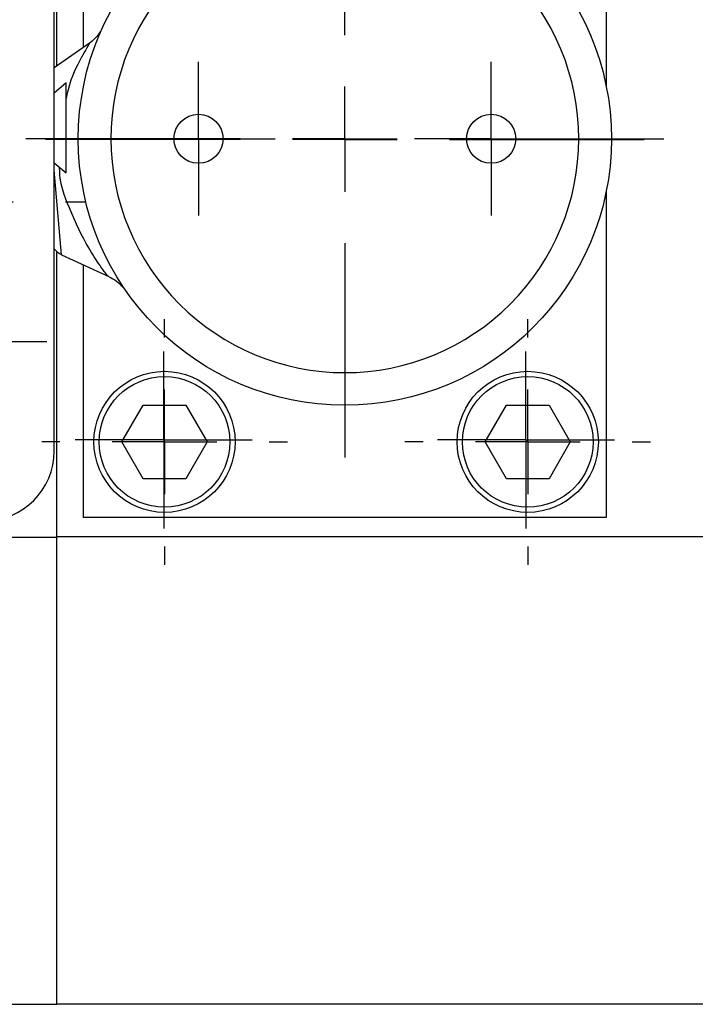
# Model space of a CAD drawing. Header units: inches. Extents: x 10.9 to 49.2, y 11.4 to 35.2.
# Tile 7 of 14: x 25.6 to 26.9, y 31.9 to 33.8. Entities that reach past the tile are written whole.
import ezdxf

# ---------------------------------------------------------------- set-up
doc = ezdxf.new("R2010")
doc.units = ezdxf.units.IN
doc.header["$LTSCALE"] = 4
doc.header["$MEASUREMENT"] = 0
doc.layers.add('SLD-0', color=179, linetype='Continuous')

# ---------------------------------------------------------------- blocks, each defined once
blk = doc.blocks.new('SW_CENTERMARKSYMBOL_41')
at = {"layer": 'SLD-0', "color": 0}
for p, q in [((0, 0.2), (0, 0.61)), ((0, 0), (0, 0.1)), ((-0.2, 0), (-0.61, 0)), ((0, 0), (-0.1, 0)), ((0, 0), (0, -0.1)), ((0, 0), (0.1, 0)), ((0.2, 0), (0.61, 0)), ((0, -0.2), (0, -0.61))]:
    blk.add_line(p, q, dxfattribs=at)
blk = doc.blocks.new('SW_CENTERMARKSYMBOL_44')
at = {"layer": 'SLD-0', "color": 0}
for p, q in [((0, 0.2), (0, 0.235)), ((0, 0), (0, 0.1)), ((-0.2, 0), (-0.235, 0)), ((0, 0), (-0.1, 0)), ((0, 0), (0, -0.1)), ((0, 0), (0.1, 0)), ((0.2, 0), (0.235, 0)), ((0, -0.2), (0, -0.235))]:
    blk.add_line(p, q, dxfattribs=at)
blk = doc.blocks.new('SW_CENTERMARKSYMBOL_45')
at = {"layer": 'SLD-0', "color": 0}
for p, q in [((0, 0.2), (0, 0.235)), ((0, 0), (0, 0.1)), ((-0.2, 0), (-0.235, 0)), ((0, 0), (-0.1, 0)), ((0, 0), (0, -0.1)), ((0, 0), (0.1, 0)), ((0.2, 0), (0.235, 0)), ((0, -0.2), (0, -0.235))]:
    blk.add_line(p, q, dxfattribs=at)
blk = doc.blocks.new('SW_CENTERMARKSYMBOL_46')
at = {"layer": 'SLD-0', "color": 0}
for p, q in [((0, 0.1), (0, 0.147)), ((0, 0), (0, 0.1)), ((-0.1, 0), (-0.147, 0)), ((0, 0), (-0.1, 0)), ((0, 0), (0, -0.1)), ((0, 0), (0.1, 0)), ((0.1, 0), (0.147, 0)), ((0, -0.1), (0, -0.147))]:
    blk.add_line(p, q, dxfattribs=at)
blk = doc.blocks.new('SW_CENTERMARKSYMBOL_47')
at = {"layer": 'SLD-0', "color": 0}
for p, q in [((0, 0.1), (0, 0.147)), ((0, 0), (0, 0.1)), ((-0.1, 0), (-0.147, 0)), ((0, 0), (-0.1, 0)), ((0, 0), (0, -0.1)), ((0, 0), (0.1, 0)), ((0.1, 0), (0.147, 0)), ((0, -0.1), (0, -0.147))]:
    blk.add_line(p, q, dxfattribs=at)
blk = doc.blocks.new('SW_CENTERMARKSYMBOL_51')
at = {"layer": 'SLD-0', "color": 0}
for p, q in [((0, 0.2), (0, 0.2378)), ((0, 0), (0, 0.1)), ((-0.2, 0), (-0.2378, 0)), ((0, 0), (-0.1, 0)), ((0, 0), (0, -0.1)), ((0, 0), (0.1, 0)), ((0.2, 0), (0.2378, 0)), ((0, -0.2), (0, -0.2378))]:
    blk.add_line(p, q, dxfattribs=at)
blk = doc.blocks.new('SW_CENTERMARKSYMBOL_54')
at = {"layer": 'SLD-0', "color": 0}
for p, q in [((0, 0.1), (0, 0.1787)), ((0, 0), (0, 0.1)), ((-0.1, 0), (-0.1787, 0)), ((0, 0), (-0.1, 0)), ((0, 0), (0, -0.1)), ((0, 0), (0.1, 0)), ((0.1, 0), (0.1787, 0)), ((0, -0.1), (0, -0.1787))]:
    blk.add_line(p, q, dxfattribs=at)
blk = doc.blocks.new('SW_CENTERMARKSYMBOL_55')
at = {"layer": 'SLD-0', "color": 0}
for p, q in [((0, 0.2), (0, 0.5724)), ((0, 0), (0, 0.1)), ((-0.2, 0), (-0.5724, 0)), ((0, 0), (-0.1, 0)), ((0, 0), (0, -0.1)), ((0, 0), (0.1, 0)), ((0.2, 0), (0.5724, 0)), ((0, -0.2), (0, -0.5724))]:
    blk.add_line(p, q, dxfattribs=at)
blk = doc.blocks.new('SW_CENTERMARKSYMBOL_56')
at = {"layer": 'SLD-0', "color": 0}
for p, q in [((0, 0.1), (0, 0.1693)), ((0, 0), (0, 0.1)), ((-0.1, 0), (-0.1693, 0)), ((0, 0), (-0.1, 0)), ((0, 0), (0, -0.1)), ((0, 0), (0.1, 0)), ((0.1, 0), (0.1693, 0)), ((0, -0.1), (0, -0.1693))]:
    blk.add_line(p, q, dxfattribs=at)
blk = doc.blocks.new('SW_CENTERMARKSYMBOL_57')
at = {"layer": 'SLD-0', "color": 0}
for p, q in [((0, 0.1), (0, 0.1693)), ((0, 0), (0, 0.1)), ((-0.1, 0), (-0.1693, 0)), ((0, 0), (-0.1, 0)), ((0, 0), (0, -0.1)), ((0, 0), (0.1, 0)), ((0.1, 0), (0.1693, 0)), ((0, -0.1), (0, -0.1693))]:
    blk.add_line(p, q, dxfattribs=at)

msp = doc.modelspace()

# ---------------------------------------------------------------- linework, layer by layer
at = {"color": 7, "linetype": 'Continuous', "lineweight": 25}
for p, q in [((25.677, 33.6861), (25.677, 34.3056)), ((25.7282, 33.722), (25.7282, 34.2721)), ((26.7282, 34.2721), (26.7282, 33.6476)), ((25.6723, 32.9497), (25.6723, 34.1662)), ((25.7396, 33.7299), (25.6723, 33.6828)), ((25.6951, 33.6538), (25.6723, 33.6344)), ((25.6723, 33.5012), (25.6951, 33.4818)), ((26.7282, 33.4466), (26.7282, 32.8221)), ((25.677, 32.7855), (25.677, 33.3315)), ((25.6864, 33.3253), (25.7764, 33.2834)), ((25.7282, 32.8221), (25.7282, 33.3058)), ((25.8018, 32.9671), (25.8425, 33.0376)), ((25.8425, 33.0376), (25.9239, 33.0376)), ((25.9239, 33.0376), (25.9646, 32.9671)), ((26.4968, 32.9671), (26.5375, 33.0376)), ((26.5375, 33.0376), (26.6189, 33.0376)), ((26.6189, 33.0376), (26.6596, 32.9671)), ((25.8425, 32.8966), (25.8018, 32.9671)), ((25.9646, 32.9671), (25.9239, 32.8966)), ((26.5375, 32.8966), (26.4968, 32.9671)), ((26.6596, 32.9671), (26.6189, 32.8966)), ((25.9239, 32.8966), (25.8425, 32.8966)), ((26.6189, 32.8966), (26.5375, 32.8966)), ((26.7282, 32.8221), (25.7282, 32.8221)), ((25.677, 32.7844), (20.9526, 32.7844)), ((27.4014, 32.7855), (25.677, 32.7855)), ((25.677, 32.3758), (25.677, 32.7855)), ((25.677, 31.8909), (25.677, 32.3758)), ((20.9526, 31.8909), (25.677, 31.8909)), ((25.677, 31.892), (27.4014, 31.892))]:
    msp.add_line(p, q, dxfattribs=at)
at = {"color": 8, "linetype": 'Continuous', "lineweight": 25}
msp.add_line((25.6864, 33.3253), (25.6723, 33.487), dxfattribs=at)
at = {"color": 7, "linetype": 'Continuous', "lineweight": 25, "flags": 128}
msp.add_lwpolyline([(25.6951, 33.5678), (25.6951, 33.5957), (25.6951, 33.6206), (25.6951, 33.6398), (25.6951, 33.6512), (25.6951, 33.6538)], dxfattribs=at)
at = {"color": 7, "linetype": 'Continuous', "lineweight": 25}
for centre, radius in [((26.2282, 33.5471), 0.51), ((25.9482, 33.5471), 0.047), ((26.5082, 33.5471), 0.047), ((25.8832, 32.9671), 0.135), ((25.8832, 32.9671), 0.125), ((26.5782, 32.9671), 0.135), ((26.5782, 32.9671), 0.125)]:
    msp.add_circle(centre, radius, dxfattribs=at)
for centre, radius, start, end in [((-59.2391, 33.5468), 84.9343, 359.956131, 0.014161), ((25.7031, 33.361), 0.0394, 218.5597, 245), ((25.5384, 32.9497), 0.1339, 270, 0)]:
    msp.add_arc(centre, radius, start, end, dxfattribs=at)
for points, knots in [([(25.7807, 33.5471), (25.7807, 33.6658), (25.8279, 33.7796), (25.9957, 33.9475), (26.1095, 33.9946), (26.3469, 33.9946), (26.4607, 33.9475), (26.6286, 33.7796), (26.6757, 33.6658), (26.6757, 33.4284), (26.6286, 33.3146), (26.4607, 33.1468), (26.3469, 33.0996), (26.1095, 33.0996), (25.9957, 33.1468), (25.8279, 33.3146), (25.7807, 33.4284), (25.7807, 33.5471)], [0, 0, 0, 0, 0.125, 0.125, 0.25, 0.25, 0.375, 0.375, 0.5, 0.5, 0.625, 0.625, 0.75, 0.75, 0.875, 0.875, 1, 1, 1, 1]), ([(25.7607, 33.7525), (25.7576, 33.748), (25.7514, 33.7391), (25.7426, 33.7323), (25.7383, 33.729)], [0, 0, 0, 0, 0.503548, 1, 1, 1, 1]), ([(25.6951, 33.6221), (25.6965, 33.6288), (25.7035, 33.6622), (25.7191, 33.6938), (25.7344, 33.7196), (25.7393, 33.7288), (25.7395, 33.7294), (25.7397, 33.7297)], [0, 0, 0, 0, 0.109271, 0.553361, 0.720812, 0.870601, 1, 1, 1, 1]), ([(25.7764, 33.2834), (25.7764, 33.2834), (25.7769, 33.2823), (25.7704, 33.2892), (25.7585, 33.3062), (25.7324, 33.3455), (25.7033, 33.406), (25.6825, 33.4633), (25.6826, 33.4903), (25.6826, 33.4924)], [0, 0, 0, 0, 0.002799, 0.125876, 0.272715, 0.441666, 0.744755, 0.980258, 1, 1, 1, 1]), ([(25.7773, 33.2829), (25.7822, 33.2804), (25.792, 33.2753), (25.7996, 33.2675), (25.8035, 33.2636)], [0, 0, 0, 0, 0.496391, 1, 1, 1, 1])]:
    msp.add_open_spline(points, degree=3, knots=knots, dxfattribs=at)

# ---------------------------------------------------------------- block references
at = {"layer": 'SLD-0', "color": 7}
for name, p in [('SW_CENTERMARKSYMBOL_41', (26.2282, 33.5471)), ('SW_CENTERMARKSYMBOL_55', (26.2282, 33.5455)), ('SW_CENTERMARKSYMBOL_47', (25.9482, 33.5471)), ('SW_CENTERMARKSYMBOL_46', (26.5082, 33.5471)), ('SW_CENTERMARKSYMBOL_51', (25.4939, 33.4263)), ('SW_CENTERMARKSYMBOL_54', (25.4796, 33.1593)), ('SW_CENTERMARKSYMBOL_44', (25.8832, 32.9671)), ('SW_CENTERMARKSYMBOL_45', (26.5782, 32.9671)), ('SW_CENTERMARKSYMBOL_57', (25.8817, 32.9707)), ('SW_CENTERMARKSYMBOL_56', (26.5747, 32.9707))]:
    msp.add_blockref(name, p, dxfattribs=at)

doc.saveas('drawing.dxf')
